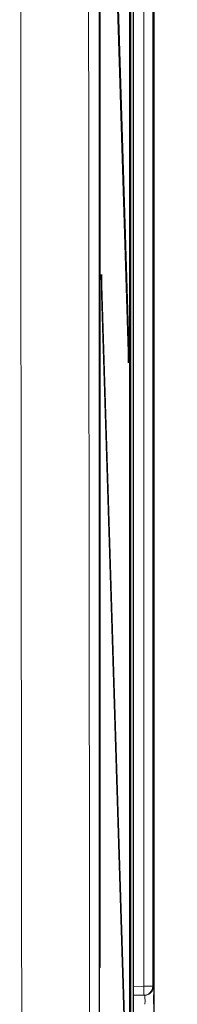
# Model space of a CAD drawing. Header units: millimetres. Extents: x 5 to 418, y 2 to 292.
# Tile 21 of 53: x 126.34 to 129.26, y 145.71 to 163.89. Entities that reach past the tile are written whole.
import ezdxf

# ---------------------------------------------------------------- set-up
doc = ezdxf.new("R2010")
doc.units = ezdxf.units.MM
doc.layers.add('SLD-0', color=7, linetype='Continuous')
doc.styles.add('SLDTEXTSTYLE0', font='TXT', dxfattribs={"width": 0.605})
doc.dimstyles.new('SLDDIMSTYLE1', dxfattribs={"dimtxt": 3.5, "dimasz": 3.302, "dimexe": 0, "dimexo": 0.0625, "dimgap": 0.875, "dimtad": 1, "dimdec": 1, "dimlfac": 3, "dimrnd": 1e-09, "dimzin": 12, "dimdsep": 46, "dimtxsty": 'SLDTEXTSTYLE0', "dimsah": 1, "dimcen": 0.09, "dimadec": 0, "dimazin": 3, "dimtfac": 1, "dimtofl": 0, "dimtmove": 0, "dimatfit": 3, "dimfxl": 1, "dimfrac": 2, "dimtolj": 1, "dimtzin": 12, "dimarcsym": 0})

# ---------------------------------------------------------------- blocks, each defined once
blk = doc.blocks.new('_D_1')
at = {"layer": 'SLD-0', "color": 7}
for p, q in [((127.324, 252.29), (144.373, 252.29)), ((143.373, 252.29), (143.373, 127.29)), ((127.324, 127.29), (144.373, 127.29))]:
    blk.add_line(p, q, dxfattribs=at)
for centre, start, end in [((140.687, 188.429), 63.4349, 116.5651), ((140.687, 191.151), 243.4349, 296.5651)]:
    blk.add_arc(centre, 6.006, start, end, dxfattribs=at)
for points in [[(143.373, 252.29), (142.865, 248.988), (143.881, 248.988)], [(143.373, 127.29), (143.881, 130.592), (142.865, 130.592)]]:
    blk.add_solid(points, dxfattribs=at)
at = {"layer": 'SLD-0', "color": 7, "insert": (138.861, 185.779), "char_height": 3.5, "attachment_point": 1, "rotation": 90, "style": 'SLDTEXTSTYLE0'}
blk.add_mtext('375', dxfattribs=at)

msp = doc.modelspace()

# ---------------------------------------------------------------- linework, layer by layer
at = {"color": 7, "linetype": 'Continuous', "lineweight": 25}
for p, q in [((128.824, 245.223), (128.824, 134.5564)), ((127.8183, 145.2288), (127.8183, 244.5509)), ((127.8253, 239.7231), (127.8253, 146.3897)), ((127.8333, 146.3897), (127.8333, 239.7231)), ((128.3818, 139.7231), (128.3818, 239.7231)), ((128.3897, 239.7231), (128.3897, 139.7231)), ((128.4485, 134.3897), (128.4485, 239.4899)), ((128.362, 157.9317), (127.8569, 174.1826)), ((127.853, 173.8073), (128.3581, 157.5564)), ((127.8569, 159.1826), (127.853, 158.8073)), ((128.362, 142.9317), (127.8569, 159.1826)), ((127.853, 158.8073), (128.3581, 142.5564)), ((128.362, 157.9317), (128.3469, 157.9163)), ((128.3581, 157.5564), (128.362, 157.9317)), ((127.8333, 146.3897), (127.8253, 146.3897)), ((128.6399, 145.8765), (128.4485, 145.8731)), ((128.6544, 145.8767), (128.6399, 145.8765))]:
    msp.add_line(p, q, dxfattribs=at)
at = {"color": 7, "linetype": 'Continuous', "lineweight": 18}
for p, q in [((128.824, 134.5564), (128.824, 245.223)), ((128.637, 146.0431), (128.637, 184.3196)), ((128.8037, 184.3196), (128.8037, 146.0431)), ((128.4485, 146.0398), (128.637, 146.0431)), ((128.8037, 146.0431), (128.637, 146.0431)), ((128.8037, 146.0431), (128.8182, 146.0434))]:
    msp.add_line(p, q, dxfattribs=at)
at = {"color": 7, "linetype": 'Continuous', "lineweight": 18, "flags": 128}
msp.add_lwpolyline([(128.6399, 145.8765), (128.6399, 145.8797), (128.6397, 145.8892), (128.6395, 145.9046), (128.6391, 145.9253), (128.6387, 145.9505), (128.6382, 145.9794), (128.6376, 146.0106), (128.637, 146.0431)], dxfattribs=at)
at = {"color": 7, "linetype": 'Continuous', "lineweight": 18}
for centre, start, end in [((128.637, 146.0431), 271.00444, 0.0034), ((128.6515, 146.0434), 271.00532, 0.00338)]:
    msp.add_arc(centre, 0.1667, start, end, dxfattribs=at)
for centre, major_axis, ratio, start_param, end_param in [((128.8182, 145.71), (0, 0.3334), 0.0174604, 5.2567119, 6.2834903), ((128.6515, 145.71), (0.0029, 0.1667), 0.0523172, 4.7145255, 6.2850173)]:
    msp.add_ellipse(centre, major_axis=major_axis, ratio=ratio, start_param=start_param, end_param=end_param, dxfattribs=at)
at = {"color": 7, "linetype": 'Continuous', "lineweight": 25}
msp.add_ellipse((128.8182, 145.71), major_axis=(0, 0.3334), ratio=0.0174604, start_param=4.7129985, end_param=5.2567119, dxfattribs=at)
at = {"color": 7, "linetype": 'Continuous', "lineweight": 18}
for points, knots in [([(127.5984, 194.2842), (127.6, 190.595), (127.602, 185.8806), (127.6077, 176.399), (127.6154, 165.8396), (127.6266, 154.2634), (127.6344, 147.4562), (127.6368, 145.4103)], [0, 0, 0, 0, 0.2262695, 0.2891517, 0.581705, 0.8742772, 1, 1, 1, 1]), ([(126.3804, 145.3312), (126.378, 147.3794), (126.3701, 154.1939), (126.3591, 165.7829), (126.3484, 180.0087), (126.3442, 189.4672), (126.342, 194.1507)], [0, 0, 0, 0, 0.1260003, 0.4192179, 0.7124168, 1, 1, 1, 1])]:
    msp.add_open_spline(points, degree=3, knots=knots, dxfattribs=at)

# ---------------------------------------------------------------- dimensions: what is measured, and where the dimension line sits
at = {"layer": 'SLD-0', "color": 7}
dim = msp.add_linear_dim(base=(143.3729, 127.2897), p1=(127.3241, 252.2897), p2=(127.3241, 127.2897), angle=90, text='(<>)', dimstyle='SLDDIMSTYLE1', dxfattribs=at)
dim.commit()
dim.dimension.update_dxf_attribs({"geometry": '_D_1', "text_midpoint": (143.3729, 189.7897), "dimtype": 160})

doc.saveas('drawing.dxf')
